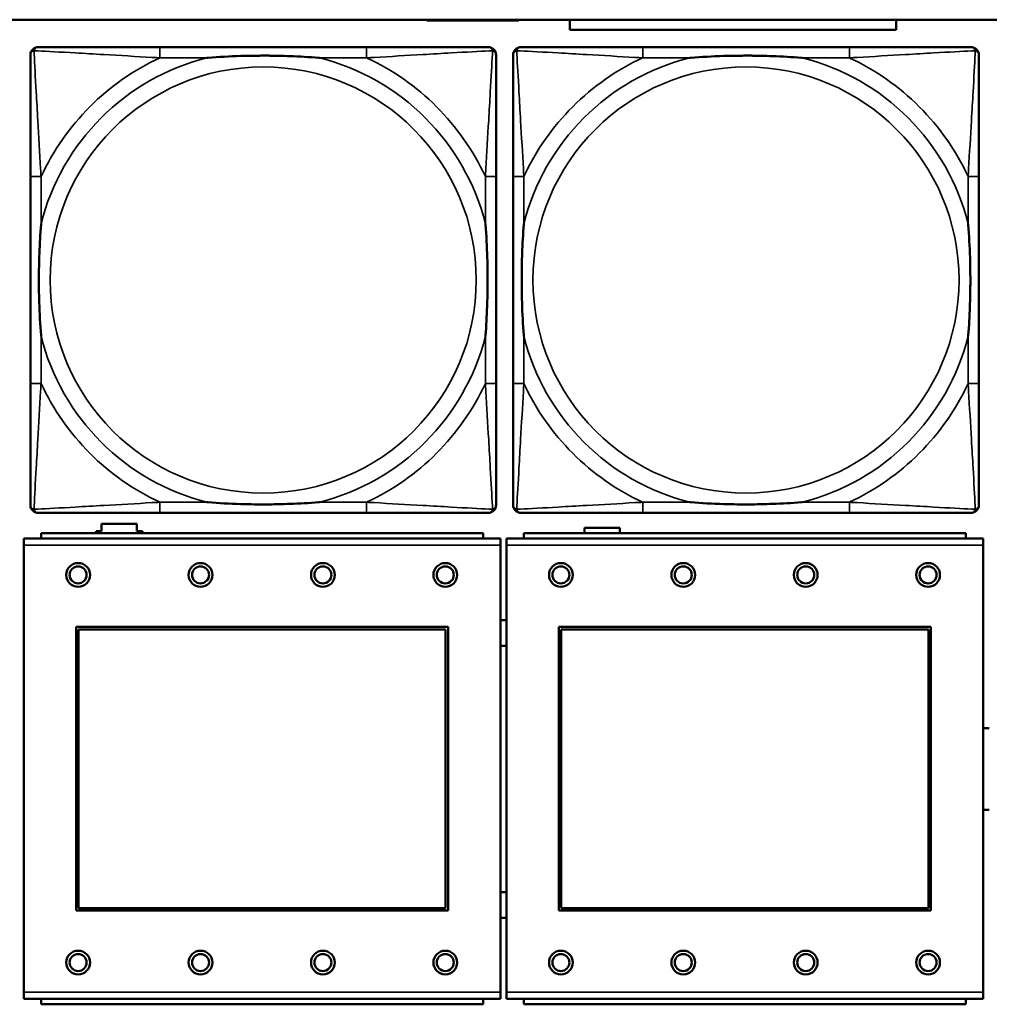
# Model space of a CAD drawing. Header units: inches. Extents: x -32 to 29.2, y -14.4 to 22.6.
# Tile 105 of 256: x -7.2 to -5.8, y -7.8 to -6.3. Entities that reach past the tile are written whole.
import ezdxf

# ---------------------------------------------------------------- set-up
doc = ezdxf.new("R2010")
doc.units = ezdxf.units.IN
doc.header["$MEASUREMENT"] = 0
doc.layers.add('Visible (ANSI)', color=7, linetype='Continuous', lineweight=50)
doc.layers.add('Visible Narrow (ANSI)', color=7, linetype='Continuous', lineweight=35)

msp = doc.modelspace()

# ---------------------------------------------------------------- linework, layer by layer
at = {"layer": 'Visible (ANSI)'}
for p, q in [((-27.8004, -6.3234), (-5.0254, -6.3234)), ((-6.5876, -6.3246), (-6.5876, -6.3234)), ((-6.4526, -6.3246), (-6.5876, -6.3246)), ((-6.4526, -6.3234), (-6.4526, -6.3246)), ((-6.3774, -6.3382), (-6.3774, -6.3234)), ((-5.8975, -6.3234), (-5.8975, -6.3382)), ((-5.8975, -6.3382), (-6.3774, -6.3382)), ((-6.6764, -6.3637), (-6.9803, -6.3637)), ((-5.9664, -6.3637), (-6.2703, -6.3637)), ((-7.1709, -6.5542), (-7.1709, -6.8582)), ((-6.4859, -6.8582), (-6.4859, -6.5542)), ((-6.4609, -6.5542), (-6.4609, -6.8582)), ((-5.7759, -6.8582), (-5.7759, -6.5542)), ((-6.9803, -7.0487), (-6.6764, -7.0487)), ((-6.2703, -7.0487), (-5.9664, -7.0487)), ((-7.0661, -7.0756), (-7.0661, -7.0646)), ((-7.0661, -7.0646), (-7.0141, -7.0646)), ((-7.0141, -7.0646), (-7.0141, -7.0756)), ((-6.5051, -7.0783), (-7.1551, -7.0783)), ((-7.1551, -7.0863), (-7.1551, -7.0783)), ((-7.0741, -7.0783), (-7.0741, -7.0756)), ((-7.0741, -7.0756), (-7.0661, -7.0756)), ((-7.0141, -7.0756), (-7.0061, -7.0756)), ((-7.0061, -7.0756), (-7.0061, -7.0783)), ((-6.5051, -7.0783), (-6.5051, -7.0863)), ((-5.7951, -7.0783), (-6.4451, -7.0783)), ((-6.4451, -7.0863), (-6.4451, -7.0783)), ((-6.3561, -7.0783), (-6.3561, -7.0706)), ((-6.3561, -7.0706), (-6.3041, -7.0706)), ((-6.3041, -7.0706), (-6.3041, -7.0783)), ((-5.7951, -7.0783), (-5.7951, -7.0863)), ((-6.4796, -7.0863), (-7.1806, -7.0863)), ((-7.1806, -7.0963), (-7.1806, -7.0863)), ((-6.4796, -7.0863), (-6.4796, -7.0963)), ((-5.7696, -7.0863), (-6.4706, -7.0863)), ((-6.4706, -7.0963), (-6.4706, -7.0863)), ((-5.7696, -7.0863), (-5.7696, -7.0963)), ((-7.1806, -7.0963), (-7.1806, -7.7533)), ((-6.4796, -7.7533), (-6.4796, -7.0963)), ((-6.4706, -7.0963), (-6.4706, -7.7533)), ((-5.7696, -7.7533), (-5.7696, -7.0963)), ((-7.1036, -7.6333), (-7.1036, -7.2163)), ((-7.1036, -7.2163), (-6.5566, -7.2163)), ((-7.1, -7.2199), (-6.5602, -7.2199)), ((-7.1, -7.6297), (-7.1, -7.2199)), ((-6.5602, -7.2199), (-6.5602, -7.6297)), ((-6.5566, -7.2163), (-6.5566, -7.6333)), ((-6.3936, -7.6333), (-6.3936, -7.2163)), ((-6.3936, -7.2163), (-5.8466, -7.2163)), ((-6.39, -7.2199), (-5.8502, -7.2199)), ((-6.39, -7.6297), (-6.39, -7.2199)), ((-5.8502, -7.2199), (-5.8502, -7.6297)), ((-5.8466, -7.2163), (-5.8466, -7.6333)), ((-6.5602, -7.6297), (-7.1, -7.6297)), ((-5.8502, -7.6297), (-6.39, -7.6297)), ((-6.5566, -7.6333), (-7.1036, -7.6333)), ((-5.8466, -7.6333), (-6.3936, -7.6333)), ((-7.1806, -7.7633), (-7.1806, -7.7533)), ((-6.4796, -7.7533), (-6.4796, -7.7633)), ((-6.4706, -7.7633), (-6.4706, -7.7533)), ((-5.7696, -7.7533), (-5.7696, -7.7633)), ((-7.1806, -7.7633), (-6.4796, -7.7633)), ((-7.1551, -7.7633), (-7.1551, -7.7713)), ((-6.5051, -7.7713), (-7.1551, -7.7713)), ((-6.5051, -7.7713), (-6.5051, -7.7633)), ((-6.4706, -7.7633), (-5.7696, -7.7633)), ((-6.4451, -7.7633), (-6.4451, -7.7713)), ((-5.7951, -7.7713), (-6.4451, -7.7713)), ((-5.7951, -7.7713), (-5.7951, -7.7633))]:
    msp.add_line(p, q, dxfattribs=at)
for centre, radius in [((-7.1006, -7.1399), 0.0175), ((-6.9206, -7.1399), 0.0175), ((-6.7406, -7.1399), 0.0175), ((-6.5606, -7.1399), 0.0175), ((-6.3906, -7.1399), 0.0175), ((-6.2106, -7.1399), 0.0175), ((-6.0306, -7.1399), 0.0175), ((-5.8506, -7.1399), 0.0175), ((-7.1006, -7.1399), 0.0125), ((-6.9206, -7.1399), 0.0125), ((-6.7406, -7.1399), 0.0125), ((-6.5606, -7.1399), 0.0125), ((-6.3906, -7.1399), 0.0125), ((-6.2106, -7.1399), 0.0125), ((-6.0306, -7.1399), 0.0125), ((-5.8506, -7.1399), 0.0125), ((-7.1006, -7.7099), 0.0175), ((-7.1006, -7.7099), 0.0125), ((-6.9206, -7.7099), 0.0175), ((-6.9206, -7.7099), 0.0125), ((-6.7406, -7.7099), 0.0175), ((-6.7406, -7.7099), 0.0125), ((-6.5606, -7.7099), 0.0175), ((-6.5606, -7.7099), 0.0125), ((-6.3906, -7.7099), 0.0175), ((-6.3906, -7.7099), 0.0125), ((-6.2106, -7.7099), 0.0175), ((-6.2106, -7.7099), 0.0125), ((-6.0306, -7.7099), 0.0175), ((-6.0306, -7.7099), 0.0125), ((-5.8506, -7.7099), 0.0175), ((-5.8506, -7.7099), 0.0125)]:
    msp.add_circle(centre, radius, dxfattribs=at)
for centre, radius, start, end in [((-7.1591, -6.3755), 0.0118, 90, 180), ((-6.4977, -6.3755), 0.0118, 0, 90), ((-6.4491, -6.3755), 0.0118, 90, 180), ((-5.7877, -6.3755), 0.0118, 0, 90), ((-7.1591, -7.0369), 0.0118, 180, 270), ((-6.4977, -7.0369), 0.0118, 270, 360), ((-6.4491, -7.0369), 0.0118, 180, 270), ((-5.7877, -7.0369), 0.0118, 270, 360), ((-6.4742, -7.2253), 0.019, 78.8629, 106.2916), ((-6.4742, -7.2253), 0.019, 253.7084, 281.1371), ((-5.7648, -7.4253), 0.06, 85.9286, 94.5311), ((-5.7648, -7.4253), 0.06, 265.4689, 274.0714), ((-6.4742, -7.6253), 0.019, 78.8629, 106.2916), ((-6.4742, -7.6253), 0.019, 253.7084, 281.1371)]:
    msp.add_arc(centre, radius, start, end, dxfattribs=at)
for points, knots in [([(-6.9803, -6.3637), (-6.9839, -6.3637), (-6.9875, -6.3637), (-6.9911, -6.3637), (-7.0243, -6.3637), (-7.058, -6.3637), (-7.0889, -6.3637), (-7.1158, -6.3637), (-7.1414, -6.3637), (-7.1548, -6.3637), (-7.1564, -6.3637), (-7.1578, -6.3637), (-7.1591, -6.3637)], [0, 0, 0, 0, 0.0272471, 0.0272471, 0.0272471, 0.2790553, 0.2790553, 0.2790553, 0.4988354, 0.4988354, 0.4988354, 0.5252205, 0.5252205, 0.5252205, 0.5252205]), ([(-6.4977, -6.3637), (-6.5126, -6.3637), (-6.5542, -6.3637), (-6.5948, -6.3637), (-6.6213, -6.3637), (-6.6492, -6.3637), (-6.6764, -6.3637)], [-0.5252205, -0.5252205, -0.5252205, -0.5252205, -0.20743, -0.20743, -0.20743, 0, 0, 0, 0]), ([(-6.2703, -6.3637), (-6.2739, -6.3637), (-6.2775, -6.3637), (-6.2811, -6.3637), (-6.3143, -6.3637), (-6.348, -6.3637), (-6.3789, -6.3637), (-6.4058, -6.3637), (-6.4314, -6.3637), (-6.4448, -6.3637), (-6.4464, -6.3637), (-6.4478, -6.3637), (-6.4491, -6.3637)], [0, 0, 0, 0, 0.0272471, 0.0272471, 0.0272471, 0.2790553, 0.2790553, 0.2790553, 0.4988354, 0.4988354, 0.4988354, 0.5252205, 0.5252205, 0.5252205, 0.5252205]), ([(-5.7877, -6.3637), (-5.8026, -6.3637), (-5.8442, -6.3637), (-5.8848, -6.3637), (-5.9113, -6.3637), (-5.9392, -6.3637), (-5.9664, -6.3637)], [-0.5252205, -0.5252205, -0.5252205, -0.5252205, -0.20743, -0.20743, -0.20743, 0, 0, 0, 0]), ([(-7.1709, -6.3755), (-7.1709, -6.3904), (-7.1709, -6.432), (-7.1709, -6.4726), (-7.1709, -6.4991), (-7.1709, -6.527), (-7.1709, -6.5542)], [-0.5252205, -0.5252205, -0.5252205, -0.5252205, -0.20743, -0.20743, -0.20743, 0, 0, 0, 0]), ([(-6.9111, -6.3794), (-6.9107, -6.3794), (-6.9102, -6.3794), (-6.8937, -6.3781), (-6.8777, -6.3773), (-6.8547, -6.3765), (-6.848, -6.3764), (-6.8389, -6.3763), (-6.8364, -6.3763), (-6.8323, -6.3763), (-6.8307, -6.3762), (-6.8276, -6.3762), (-6.826, -6.3762), (-6.8225, -6.3763), (-6.8204, -6.3763), (-6.8142, -6.3763), (-6.8101, -6.3764), (-6.8004, -6.3766), (-6.7948, -6.3768), (-6.775, -6.3775), (-6.761, -6.3783), (-6.7465, -6.3794), (-6.7461, -6.3794), (-6.7456, -6.3794)], [-0.416114, -0.416114, -0.416114, -0.416114, -0.4127691, -0.4127691, -0.2896446, -0.2896446, -0.2388934, -0.2388934, -0.2201881, -0.2201881, -0.2080204, -0.2080204, -0.196499, -0.196499, -0.1809939, -0.1809939, -0.149741, -0.149741, -0.1073162, -0.1073162, 0, 0, 0.0033356, 0.0033356, 0.0033356, 0.0033356]), ([(-6.4859, -6.5542), (-6.4859, -6.5507), (-6.4859, -6.5471), (-6.4859, -6.5435), (-6.4859, -6.5103), (-6.4859, -6.4766), (-6.4859, -6.4457), (-6.4859, -6.4188), (-6.4859, -6.3932), (-6.4859, -6.3798), (-6.4859, -6.3782), (-6.4859, -6.3767), (-6.4859, -6.3755)], [0, 0, 0, 0, 0.0272471, 0.0272471, 0.0272471, 0.2790553, 0.2790553, 0.2790553, 0.4988354, 0.4988354, 0.4988354, 0.5252205, 0.5252205, 0.5252205, 0.5252205]), ([(-6.4609, -6.3755), (-6.4609, -6.3904), (-6.4609, -6.432), (-6.4609, -6.4726), (-6.4609, -6.4991), (-6.4609, -6.527), (-6.4609, -6.5542)], [-0.5252205, -0.5252205, -0.5252205, -0.5252205, -0.20743, -0.20743, -0.20743, 0, 0, 0, 0]), ([(-6.2011, -6.3794), (-6.2007, -6.3794), (-6.2002, -6.3794), (-6.1837, -6.3781), (-6.1677, -6.3773), (-6.1447, -6.3765), (-6.138, -6.3764), (-6.1289, -6.3763), (-6.1264, -6.3763), (-6.1223, -6.3763), (-6.1207, -6.3762), (-6.1176, -6.3762), (-6.116, -6.3762), (-6.1125, -6.3763), (-6.1104, -6.3763), (-6.1042, -6.3763), (-6.1001, -6.3764), (-6.0904, -6.3766), (-6.0848, -6.3768), (-6.065, -6.3775), (-6.051, -6.3783), (-6.0365, -6.3794), (-6.0361, -6.3794), (-6.0356, -6.3794)], [-0.416114, -0.416114, -0.416114, -0.416114, -0.4127691, -0.4127691, -0.2896446, -0.2896446, -0.2388934, -0.2388934, -0.2201881, -0.2201881, -0.2080204, -0.2080204, -0.196499, -0.196499, -0.1809939, -0.1809939, -0.149741, -0.149741, -0.1073162, -0.1073162, 0, 0, 0.0033356, 0.0033356, 0.0033356, 0.0033356]), ([(-5.7759, -6.5542), (-5.7759, -6.5507), (-5.7759, -6.5471), (-5.7759, -6.5435), (-5.7759, -6.5103), (-5.7759, -6.4766), (-5.7759, -6.4457), (-5.7759, -6.4188), (-5.7759, -6.3932), (-5.7759, -6.3798), (-5.7759, -6.3782), (-5.7759, -6.3767), (-5.7759, -6.3755)], [0, 0, 0, 0, 0.0272471, 0.0272471, 0.0272471, 0.2790553, 0.2790553, 0.2790553, 0.4988354, 0.4988354, 0.4988354, 0.5252205, 0.5252205, 0.5252205, 0.5252205]), ([(-7.1551, -6.7889), (-7.1552, -6.7885), (-7.1552, -6.7881), (-7.1565, -6.7716), (-7.1573, -6.7555), (-7.158, -6.7325), (-7.1582, -6.7258), (-7.1583, -6.7167), (-7.1583, -6.7142), (-7.1583, -6.7101), (-7.1583, -6.7085), (-7.1583, -6.7054), (-7.1583, -6.7039), (-7.1583, -6.7003), (-7.1583, -6.6982), (-7.1582, -6.6921), (-7.1582, -6.6879), (-7.158, -6.6782), (-7.1578, -6.6726), (-7.1571, -6.6528), (-7.1563, -6.6388), (-7.1552, -6.6243), (-7.1552, -6.6239), (-7.1551, -6.6234)], [-0.416114, -0.416114, -0.416114, -0.416114, -0.4127691, -0.4127691, -0.2896446, -0.2896446, -0.2388934, -0.2388934, -0.2201881, -0.2201881, -0.2080204, -0.2080204, -0.196499, -0.196499, -0.1809939, -0.1809939, -0.149741, -0.149741, -0.1073162, -0.1073162, 0, 0, 0.0033356, 0.0033356, 0.0033356, 0.0033356]), ([(-6.5016, -6.6234), (-6.5016, -6.6239), (-6.5015, -6.6243), (-6.5003, -6.6408), (-6.4994, -6.6569), (-6.4987, -6.6798), (-6.4986, -6.6865), (-6.4985, -6.6957), (-6.4985, -6.6982), (-6.4984, -6.7023), (-6.4984, -6.7039), (-6.4984, -6.707), (-6.4984, -6.7085), (-6.4984, -6.7121), (-6.4985, -6.7141), (-6.4985, -6.7203), (-6.4986, -6.7244), (-6.4988, -6.7342), (-6.4989, -6.7398), (-6.4997, -6.7595), (-6.5004, -6.7736), (-6.5015, -6.7881), (-6.5016, -6.7885), (-6.5016, -6.7889)], [-0.416114, -0.416114, -0.416114, -0.416114, -0.4127691, -0.4127691, -0.2896446, -0.2896446, -0.2388934, -0.2388934, -0.2201881, -0.2201881, -0.2080204, -0.2080204, -0.196499, -0.196499, -0.1809939, -0.1809939, -0.149741, -0.149741, -0.1073162, -0.1073162, 0, 0, 0.0033356, 0.0033356, 0.0033356, 0.0033356]), ([(-6.4451, -6.7889), (-6.4452, -6.7885), (-6.4452, -6.7881), (-6.4465, -6.7716), (-6.4473, -6.7555), (-6.448, -6.7325), (-6.4482, -6.7258), (-6.4483, -6.7167), (-6.4483, -6.7142), (-6.4483, -6.7101), (-6.4483, -6.7085), (-6.4483, -6.7054), (-6.4483, -6.7039), (-6.4483, -6.7003), (-6.4483, -6.6982), (-6.4482, -6.6921), (-6.4482, -6.6879), (-6.448, -6.6782), (-6.4478, -6.6726), (-6.4471, -6.6528), (-6.4463, -6.6388), (-6.4452, -6.6243), (-6.4452, -6.6239), (-6.4451, -6.6234)], [-0.416114, -0.416114, -0.416114, -0.416114, -0.4127691, -0.4127691, -0.2896446, -0.2896446, -0.2388934, -0.2388934, -0.2201881, -0.2201881, -0.2080204, -0.2080204, -0.196499, -0.196499, -0.1809939, -0.1809939, -0.149741, -0.149741, -0.1073162, -0.1073162, 0, 0, 0.0033356, 0.0033356, 0.0033356, 0.0033356]), ([(-5.7916, -6.6234), (-5.7916, -6.6239), (-5.7915, -6.6243), (-5.7903, -6.6408), (-5.7894, -6.6569), (-5.7887, -6.6798), (-5.7886, -6.6865), (-5.7885, -6.6957), (-5.7885, -6.6982), (-5.7884, -6.7023), (-5.7884, -6.7039), (-5.7884, -6.707), (-5.7884, -6.7085), (-5.7884, -6.7121), (-5.7885, -6.7141), (-5.7885, -6.7203), (-5.7886, -6.7244), (-5.7888, -6.7342), (-5.7889, -6.7398), (-5.7897, -6.7595), (-5.7904, -6.7736), (-5.7915, -6.7881), (-5.7916, -6.7885), (-5.7916, -6.7889)], [-0.416114, -0.416114, -0.416114, -0.416114, -0.4127691, -0.4127691, -0.2896446, -0.2896446, -0.2388934, -0.2388934, -0.2201881, -0.2201881, -0.2080204, -0.2080204, -0.196499, -0.196499, -0.1809939, -0.1809939, -0.149741, -0.149741, -0.1073162, -0.1073162, 0, 0, 0.0033356, 0.0033356, 0.0033356, 0.0033356]), ([(-7.1709, -6.8582), (-7.1709, -6.8854), (-7.1709, -6.9132), (-7.1709, -6.9398), (-7.1709, -6.9804), (-7.1709, -7.022), (-7.1709, -7.0369)], [3.9382945, 3.9382945, 3.9382945, 3.9382945, 4.1457245, 4.1457245, 4.1457245, 4.463515, 4.463515, 4.463515, 4.463515]), ([(-6.4859, -7.0369), (-6.4859, -7.022), (-6.4859, -6.9804), (-6.4859, -6.9398), (-6.4859, -6.9132), (-6.4859, -6.8854), (-6.4859, -6.8582)], [-0.5252205, -0.5252205, -0.5252205, -0.5252205, -0.20743, -0.20743, -0.20743, 0, 0, 0, 0]), ([(-6.4609, -6.8582), (-6.4609, -6.8854), (-6.4609, -6.9132), (-6.4609, -6.9398), (-6.4609, -6.9804), (-6.4609, -7.022), (-6.4609, -7.0369)], [3.9382945, 3.9382945, 3.9382945, 3.9382945, 4.1457245, 4.1457245, 4.1457245, 4.463515, 4.463515, 4.463515, 4.463515]), ([(-5.7759, -7.0369), (-5.7759, -7.022), (-5.7759, -6.9804), (-5.7759, -6.9398), (-5.7759, -6.9132), (-5.7759, -6.8854), (-5.7759, -6.8582)], [-0.5252205, -0.5252205, -0.5252205, -0.5252205, -0.20743, -0.20743, -0.20743, 0, 0, 0, 0]), ([(-6.7456, -7.033), (-6.7461, -7.033), (-6.7465, -7.033), (-6.761, -7.0341), (-6.775, -7.0349), (-6.7948, -7.0356), (-6.8004, -7.0358), (-6.8101, -7.036), (-6.8142, -7.0361), (-6.8204, -7.0361), (-6.8225, -7.0361), (-6.826, -7.0361), (-6.8276, -7.0361), (-6.8307, -7.0361), (-6.8323, -7.0361), (-6.8364, -7.0361), (-6.8389, -7.0361), (-6.848, -7.036), (-6.8547, -7.0358), (-6.8777, -7.0351), (-6.8937, -7.0343), (-6.9102, -7.033), (-6.9107, -7.033), (-6.9111, -7.033)], [-0.4149464, -0.4149464, -0.4149464, -0.4149464, -0.41162, -0.41162, -0.3046026, -0.3046026, -0.2622958, -0.2622958, -0.23113, -0.23113, -0.215668, -0.215668, -0.2041787, -0.2041787, -0.1920448, -0.1920448, -0.1733916, -0.1733916, -0.1227817, -0.1227817, 0, 0, 0.0033356, 0.0033356, 0.0033356, 0.0033356]), ([(-6.0356, -7.033), (-6.0361, -7.033), (-6.0365, -7.033), (-6.051, -7.0341), (-6.065, -7.0349), (-6.0848, -7.0356), (-6.0904, -7.0358), (-6.1001, -7.036), (-6.1042, -7.0361), (-6.1104, -7.0361), (-6.1125, -7.0361), (-6.116, -7.0361), (-6.1176, -7.0361), (-6.1207, -7.0361), (-6.1223, -7.0361), (-6.1264, -7.0361), (-6.1289, -7.0361), (-6.138, -7.036), (-6.1447, -7.0358), (-6.1677, -7.0351), (-6.1837, -7.0343), (-6.2002, -7.033), (-6.2007, -7.033), (-6.2011, -7.033)], [-0.4149464, -0.4149464, -0.4149464, -0.4149464, -0.41162, -0.41162, -0.3046026, -0.3046026, -0.2622958, -0.2622958, -0.23113, -0.23113, -0.215668, -0.215668, -0.2041787, -0.2041787, -0.1920448, -0.1920448, -0.1733916, -0.1733916, -0.1227817, -0.1227817, 0, 0, 0.0033356, 0.0033356, 0.0033356, 0.0033356]), ([(-7.1591, -7.0487), (-7.1442, -7.0487), (-7.1026, -7.0487), (-7.0619, -7.0487), (-7.0354, -7.0487), (-7.0076, -7.0487), (-6.9803, -7.0487)], [-0.5252205, -0.5252205, -0.5252205, -0.5252205, -0.20743, -0.20743, -0.20743, 0, 0, 0, 0]), ([(-6.6764, -7.0487), (-6.6492, -7.0487), (-6.6213, -7.0487), (-6.5948, -7.0487), (-6.5542, -7.0487), (-6.5126, -7.0487), (-6.4977, -7.0487)], [3.9382945, 3.9382945, 3.9382945, 3.9382945, 4.1457245, 4.1457245, 4.1457245, 4.463515, 4.463515, 4.463515, 4.463515]), ([(-6.4491, -7.0487), (-6.4342, -7.0487), (-6.3926, -7.0487), (-6.3519, -7.0487), (-6.3254, -7.0487), (-6.2976, -7.0487), (-6.2703, -7.0487)], [-0.5252205, -0.5252205, -0.5252205, -0.5252205, -0.20743, -0.20743, -0.20743, 0, 0, 0, 0]), ([(-5.9664, -7.0487), (-5.9392, -7.0487), (-5.9113, -7.0487), (-5.8848, -7.0487), (-5.8442, -7.0487), (-5.8026, -7.0487), (-5.7877, -7.0487)], [3.9382945, 3.9382945, 3.9382945, 3.9382945, 4.1457245, 4.1457245, 4.1457245, 4.463515, 4.463515, 4.463515, 4.463515])]:
    msp.add_open_spline(points, degree=3, knots=knots, dxfattribs=at)
at = {"layer": 'Visible Narrow (ANSI)'}
for p, q in [((-6.9803, -6.3637), (-6.9803, -6.3794)), ((-6.6764, -6.3637), (-6.6764, -6.3794)), ((-6.2703, -6.3637), (-6.2703, -6.3794)), ((-5.9664, -6.3637), (-5.9664, -6.3794)), ((-6.9803, -6.3794), (-6.9111, -6.3794)), ((-6.7456, -6.3794), (-6.6764, -6.3794)), ((-6.2703, -6.3794), (-6.2011, -6.3794)), ((-6.0356, -6.3794), (-5.9664, -6.3794)), ((-7.1551, -6.5542), (-7.1709, -6.5542)), ((-7.1551, -6.6234), (-7.1551, -6.5542)), ((-6.4859, -6.5542), (-6.5016, -6.5542)), ((-6.5016, -6.5542), (-6.5016, -6.6234)), ((-6.4451, -6.5542), (-6.4609, -6.5542)), ((-6.4451, -6.6234), (-6.4451, -6.5542)), ((-5.7759, -6.5542), (-5.7916, -6.5542)), ((-5.7916, -6.5542), (-5.7916, -6.6234)), ((-7.1551, -6.8582), (-7.1551, -6.7889)), ((-6.5016, -6.7889), (-6.5016, -6.8582)), ((-6.4451, -6.8582), (-6.4451, -6.7889)), ((-5.7916, -6.7889), (-5.7916, -6.8582)), ((-7.1551, -6.8582), (-7.1709, -6.8582)), ((-6.4859, -6.8582), (-6.5016, -6.8582)), ((-6.4451, -6.8582), (-6.4609, -6.8582)), ((-5.7759, -6.8582), (-5.7916, -6.8582)), ((-6.9803, -7.033), (-6.9803, -7.0487)), ((-6.9111, -7.033), (-6.9803, -7.033)), ((-6.6764, -7.033), (-6.7456, -7.033)), ((-6.6764, -7.033), (-6.6764, -7.0487)), ((-6.2703, -7.033), (-6.2703, -7.0487)), ((-6.2011, -7.033), (-6.2703, -7.033)), ((-5.9664, -7.033), (-6.0356, -7.033)), ((-5.9664, -7.033), (-5.9664, -7.0487)), ((-7.1806, -7.0963), (-6.4796, -7.0963)), ((-6.4706, -7.0963), (-5.7696, -7.0963)), ((-6.4796, -7.7533), (-7.1806, -7.7533)), ((-5.7696, -7.7533), (-6.4706, -7.7533))]:
    msp.add_line(p, q, dxfattribs=at)
for centre in [(-6.8284, -6.7062), (-6.1184, -6.7062)]:
    msp.add_circle(centre, 0.3133, dxfattribs=at)
for centre, radius, start, end in [((-6.8284, -6.7062), 0.3371, 104.2103, 165.7897), ((-6.8284, -6.7062), 0.3604, 114.9407, 155.0593), ((-6.8284, -6.7062), 0.3371, 14.2103, 75.7897), ((-6.8284, -6.7062), 0.3604, 24.9407, 65.0593), ((-6.1184, -6.7062), 0.3371, 104.2103, 165.7897), ((-6.1184, -6.7062), 0.3604, 114.9407, 155.0593), ((-6.1184, -6.7062), 0.3371, 14.2103, 75.7897), ((-6.1184, -6.7062), 0.3604, 24.9407, 65.0593), ((-6.8284, -6.7062), 0.3371, 194.2103, 255.7897), ((-6.8284, -6.7062), 0.3371, 284.2103, 345.7897), ((-6.1184, -6.7062), 0.3371, 194.2103, 255.7897), ((-6.1184, -6.7062), 0.3371, 284.2103, 345.7897), ((-6.8284, -6.7062), 0.3604, 204.9407, 245.0593), ((-6.8284, -6.7062), 0.3604, 294.9407, 335.0593), ((-6.1184, -6.7062), 0.3604, 204.9407, 245.0593), ((-6.1184, -6.7062), 0.3604, 294.9407, 335.0593)]:
    msp.add_arc(centre, radius, start, end, dxfattribs=at)
for points, knots in [([(-7.1709, -6.3755), (-7.1709, -6.3749), (-7.1708, -6.3743), (-7.1706, -6.3733), (-7.1704, -6.3729), (-7.1701, -6.3722), (-7.1699, -6.372), (-7.1697, -6.3716), (-7.1696, -6.3715), (-7.1692, -6.3711), (-7.169, -6.3708), (-7.1683, -6.3702), (-7.1678, -6.3699), (-7.1667, -6.3693), (-7.1662, -6.3691), (-7.1656, -6.369)], [-0.02627331, -0.02627331, -0.02627331, -0.02627331, -0.02158775, -0.02158775, -0.01736415, -0.01736415, -0.0147244, -0.0147244, -0.01307456, -0.01307456, -0.00977487, -0.00977487, -0.00449537, -0.00449537, 0.00012419, 0.00012419, 0.00012419, 0.00012419]), ([(-7.1656, -6.369), (-7.1654, -6.3684), (-7.1652, -6.3678), (-7.1647, -6.3668), (-7.1643, -6.3663), (-7.1637, -6.3656), (-7.1635, -6.3653), (-7.1631, -6.365), (-7.1629, -6.3649), (-7.1626, -6.3646), (-7.1623, -6.3645), (-7.1617, -6.3642), (-7.1612, -6.364), (-7.1602, -6.3637), (-7.1597, -6.3637), (-7.1591, -6.3637)], [-0.00012419, -0.00012419, -0.00012419, -0.00012419, 0.00449537, 0.00449537, 0.00977487, 0.00977487, 0.01307456, 0.01307456, 0.0147244, 0.0147244, 0.01736415, 0.01736415, 0.02158775, 0.02158775, 0.02627331, 0.02627331, 0.02627331, 0.02627331]), ([(-7.1551, -6.5542), (-7.1553, -6.5505), (-7.1556, -6.5467), (-7.1571, -6.5194), (-7.1585, -6.4952), (-7.1607, -6.4573), (-7.1615, -6.4433), (-7.1635, -6.408), (-7.1646, -6.3879), (-7.1654, -6.3725), (-7.1655, -6.3707), (-7.1656, -6.369)], [0, 0, 0, 0, 0.0278591, 0.0278591, 0.201273, 0.201273, 0.3066357, 0.3066357, 0.475216, 0.475216, 0.5007189, 0.5007189, 0.5007189, 0.5007189]), ([(-7.1656, -6.369), (-7.1639, -6.369), (-7.1621, -6.3691), (-7.1466, -6.37), (-7.1265, -6.371), (-7.0913, -6.373), (-7.0772, -6.3738), (-7.0394, -6.3761), (-7.0152, -6.3775), (-6.9879, -6.379), (-6.9841, -6.3792), (-6.9803, -6.3794)], [-0.5007189, -0.5007189, -0.5007189, -0.5007189, -0.475216, -0.475216, -0.3066357, -0.3066357, -0.201273, -0.201273, -0.0278591, -0.0278591, 0, 0, 0, 0]), ([(-6.6764, -6.3794), (-6.6727, -6.3792), (-6.6689, -6.379), (-6.6415, -6.3775), (-6.6174, -6.3761), (-6.5795, -6.3738), (-6.5655, -6.373), (-6.5302, -6.371), (-6.5101, -6.37), (-6.4947, -6.3691), (-6.4928, -6.369), (-6.4911, -6.369)], [0, 0, 0, 0, 0.0278591, 0.0278591, 0.201273, 0.201273, 0.3066357, 0.3066357, 0.475216, 0.475216, 0.5007189, 0.5007189, 0.5007189, 0.5007189]), ([(-6.4911, -6.369), (-6.4912, -6.3707), (-6.4913, -6.3725), (-6.4921, -6.3879), (-6.4932, -6.408), (-6.4952, -6.4433), (-6.496, -6.4573), (-6.4982, -6.4952), (-6.4997, -6.5194), (-6.5012, -6.5467), (-6.5014, -6.5505), (-6.5016, -6.5542)], [-0.5007189, -0.5007189, -0.5007189, -0.5007189, -0.475216, -0.475216, -0.3066357, -0.3066357, -0.201273, -0.201273, -0.0278591, -0.0278591, 0, 0, 0, 0]), ([(-6.4977, -6.3637), (-6.4971, -6.3637), (-6.4965, -6.3637), (-6.4955, -6.364), (-6.4951, -6.3642), (-6.4944, -6.3645), (-6.4942, -6.3646), (-6.4938, -6.3649), (-6.4937, -6.365), (-6.4933, -6.3653), (-6.493, -6.3656), (-6.4924, -6.3663), (-6.4921, -6.3668), (-6.4915, -6.3678), (-6.4913, -6.3684), (-6.4911, -6.369)], [-0.02627331, -0.02627331, -0.02627331, -0.02627331, -0.02158775, -0.02158775, -0.01736415, -0.01736415, -0.0147244, -0.0147244, -0.01307456, -0.01307456, -0.00977487, -0.00977487, -0.00449537, -0.00449537, 0.00012419, 0.00012419, 0.00012419, 0.00012419]), ([(-6.4911, -6.369), (-6.4906, -6.3691), (-6.49, -6.3693), (-6.489, -6.3699), (-6.4885, -6.3702), (-6.4878, -6.3708), (-6.4875, -6.3711), (-6.4872, -6.3715), (-6.4871, -6.3716), (-6.4868, -6.372), (-6.4867, -6.3722), (-6.4863, -6.3729), (-6.4862, -6.3733), (-6.4859, -6.3743), (-6.4859, -6.3749), (-6.4859, -6.3755)], [-0.00012419, -0.00012419, -0.00012419, -0.00012419, 0.00449537, 0.00449537, 0.00977487, 0.00977487, 0.01307456, 0.01307456, 0.0147244, 0.0147244, 0.01736415, 0.01736415, 0.02158775, 0.02158775, 0.02627331, 0.02627331, 0.02627331, 0.02627331]), ([(-6.4609, -6.3755), (-6.4609, -6.3749), (-6.4608, -6.3743), (-6.4606, -6.3733), (-6.4604, -6.3729), (-6.4601, -6.3722), (-6.4599, -6.372), (-6.4597, -6.3716), (-6.4596, -6.3715), (-6.4592, -6.3711), (-6.459, -6.3708), (-6.4583, -6.3702), (-6.4578, -6.3699), (-6.4567, -6.3693), (-6.4562, -6.3691), (-6.4556, -6.369)], [-0.02627331, -0.02627331, -0.02627331, -0.02627331, -0.02158775, -0.02158775, -0.01736415, -0.01736415, -0.0147244, -0.0147244, -0.01307456, -0.01307456, -0.00977487, -0.00977487, -0.00449537, -0.00449537, 0.00012419, 0.00012419, 0.00012419, 0.00012419]), ([(-6.4556, -6.369), (-6.4554, -6.3684), (-6.4552, -6.3678), (-6.4547, -6.3668), (-6.4543, -6.3663), (-6.4537, -6.3656), (-6.4535, -6.3653), (-6.4531, -6.365), (-6.4529, -6.3649), (-6.4526, -6.3646), (-6.4523, -6.3645), (-6.4517, -6.3642), (-6.4512, -6.364), (-6.4502, -6.3637), (-6.4497, -6.3637), (-6.4491, -6.3637)], [-0.00012419, -0.00012419, -0.00012419, -0.00012419, 0.00449537, 0.00449537, 0.00977487, 0.00977487, 0.01307456, 0.01307456, 0.0147244, 0.0147244, 0.01736415, 0.01736415, 0.02158775, 0.02158775, 0.02627331, 0.02627331, 0.02627331, 0.02627331]), ([(-6.4451, -6.5542), (-6.4453, -6.5505), (-6.4456, -6.5467), (-6.4471, -6.5194), (-6.4485, -6.4952), (-6.4507, -6.4573), (-6.4515, -6.4433), (-6.4535, -6.408), (-6.4546, -6.3879), (-6.4554, -6.3725), (-6.4555, -6.3707), (-6.4556, -6.369)], [0, 0, 0, 0, 0.0278591, 0.0278591, 0.201273, 0.201273, 0.3066357, 0.3066357, 0.475216, 0.475216, 0.5007189, 0.5007189, 0.5007189, 0.5007189]), ([(-6.4556, -6.369), (-6.4539, -6.369), (-6.4521, -6.3691), (-6.4366, -6.37), (-6.4165, -6.371), (-6.3813, -6.373), (-6.3672, -6.3738), (-6.3294, -6.3761), (-6.3052, -6.3775), (-6.2779, -6.379), (-6.2741, -6.3792), (-6.2703, -6.3794)], [-0.5007189, -0.5007189, -0.5007189, -0.5007189, -0.475216, -0.475216, -0.3066357, -0.3066357, -0.201273, -0.201273, -0.0278591, -0.0278591, 0, 0, 0, 0]), ([(-5.9664, -6.3794), (-5.9627, -6.3792), (-5.9589, -6.379), (-5.9315, -6.3775), (-5.9074, -6.3761), (-5.8695, -6.3738), (-5.8555, -6.373), (-5.8202, -6.371), (-5.8001, -6.37), (-5.7847, -6.3691), (-5.7828, -6.369), (-5.7811, -6.369)], [0, 0, 0, 0, 0.0278591, 0.0278591, 0.201273, 0.201273, 0.3066357, 0.3066357, 0.475216, 0.475216, 0.5007189, 0.5007189, 0.5007189, 0.5007189]), ([(-5.7811, -6.369), (-5.7812, -6.3707), (-5.7813, -6.3725), (-5.7821, -6.3879), (-5.7832, -6.408), (-5.7852, -6.4433), (-5.786, -6.4573), (-5.7882, -6.4952), (-5.7897, -6.5194), (-5.7912, -6.5467), (-5.7914, -6.5505), (-5.7916, -6.5542)], [-0.5007189, -0.5007189, -0.5007189, -0.5007189, -0.475216, -0.475216, -0.3066357, -0.3066357, -0.201273, -0.201273, -0.0278591, -0.0278591, 0, 0, 0, 0]), ([(-5.7877, -6.3637), (-5.7871, -6.3637), (-5.7865, -6.3637), (-5.7855, -6.364), (-5.7851, -6.3642), (-5.7844, -6.3645), (-5.7842, -6.3646), (-5.7838, -6.3649), (-5.7837, -6.365), (-5.7833, -6.3653), (-5.783, -6.3656), (-5.7824, -6.3663), (-5.7821, -6.3668), (-5.7815, -6.3678), (-5.7813, -6.3684), (-5.7811, -6.369)], [-0.02627331, -0.02627331, -0.02627331, -0.02627331, -0.02158775, -0.02158775, -0.01736415, -0.01736415, -0.0147244, -0.0147244, -0.01307456, -0.01307456, -0.00977487, -0.00977487, -0.00449537, -0.00449537, 0.00012419, 0.00012419, 0.00012419, 0.00012419]), ([(-5.7811, -6.369), (-5.7806, -6.3691), (-5.78, -6.3693), (-5.779, -6.3699), (-5.7785, -6.3702), (-5.7778, -6.3708), (-5.7775, -6.3711), (-5.7772, -6.3715), (-5.7771, -6.3716), (-5.7768, -6.372), (-5.7767, -6.3722), (-5.7763, -6.3729), (-5.7762, -6.3733), (-5.7759, -6.3743), (-5.7759, -6.3749), (-5.7759, -6.3755)], [-0.00012419, -0.00012419, -0.00012419, -0.00012419, 0.00449537, 0.00449537, 0.00977487, 0.00977487, 0.01307456, 0.01307456, 0.0147244, 0.0147244, 0.01736415, 0.01736415, 0.02158775, 0.02158775, 0.02627331, 0.02627331, 0.02627331, 0.02627331]), ([(-7.1656, -7.0434), (-7.1655, -7.0417), (-7.1654, -7.0399), (-7.1646, -7.0245), (-7.1635, -7.0043), (-7.1615, -6.9691), (-7.1607, -6.9551), (-7.1585, -6.9172), (-7.1571, -6.893), (-7.1556, -6.8657), (-7.1553, -6.8619), (-7.1551, -6.8582)], [-4.4390134, -4.4390134, -4.4390134, -4.4390134, -4.4135105, -4.4135105, -4.2449302, -4.2449302, -4.1395675, -4.1395675, -3.9661536, -3.9661536, -3.9382945, -3.9382945, -3.9382945, -3.9382945]), ([(-6.5016, -6.8582), (-6.5014, -6.8619), (-6.5012, -6.8657), (-6.4997, -6.893), (-6.4982, -6.9172), (-6.496, -6.9551), (-6.4952, -6.9691), (-6.4932, -7.0043), (-6.4921, -7.0245), (-6.4913, -7.0399), (-6.4912, -7.0417), (-6.4911, -7.0434)], [0, 0, 0, 0, 0.0278591, 0.0278591, 0.201273, 0.201273, 0.3066357, 0.3066357, 0.475216, 0.475216, 0.5007189, 0.5007189, 0.5007189, 0.5007189]), ([(-6.4556, -7.0434), (-6.4555, -7.0417), (-6.4554, -7.0399), (-6.4546, -7.0245), (-6.4535, -7.0043), (-6.4515, -6.9691), (-6.4507, -6.9551), (-6.4485, -6.9172), (-6.4471, -6.893), (-6.4456, -6.8657), (-6.4453, -6.8619), (-6.4451, -6.8582)], [-4.4390134, -4.4390134, -4.4390134, -4.4390134, -4.4135105, -4.4135105, -4.2449302, -4.2449302, -4.1395675, -4.1395675, -3.9661536, -3.9661536, -3.9382945, -3.9382945, -3.9382945, -3.9382945]), ([(-5.7916, -6.8582), (-5.7914, -6.8619), (-5.7912, -6.8657), (-5.7897, -6.893), (-5.7882, -6.9172), (-5.786, -6.9551), (-5.7852, -6.9691), (-5.7832, -7.0043), (-5.7821, -7.0245), (-5.7813, -7.0399), (-5.7812, -7.0417), (-5.7811, -7.0434)], [0, 0, 0, 0, 0.0278591, 0.0278591, 0.201273, 0.201273, 0.3066357, 0.3066357, 0.475216, 0.475216, 0.5007189, 0.5007189, 0.5007189, 0.5007189]), ([(-6.9803, -7.033), (-6.9841, -7.0332), (-6.9879, -7.0334), (-7.0152, -7.0349), (-7.0394, -7.0363), (-7.0772, -7.0385), (-7.0913, -7.0393), (-7.1265, -7.0413), (-7.1466, -7.0424), (-7.1621, -7.0432), (-7.1639, -7.0433), (-7.1656, -7.0434)], [0, 0, 0, 0, 0.0278591, 0.0278591, 0.201273, 0.201273, 0.3066357, 0.3066357, 0.475216, 0.475216, 0.5007189, 0.5007189, 0.5007189, 0.5007189]), ([(-6.4911, -7.0434), (-6.4928, -7.0433), (-6.4947, -7.0432), (-6.5101, -7.0424), (-6.5302, -7.0413), (-6.5655, -7.0393), (-6.5795, -7.0385), (-6.6174, -7.0363), (-6.6415, -7.0349), (-6.6689, -7.0334), (-6.6727, -7.0332), (-6.6764, -7.033)], [-4.4390134, -4.4390134, -4.4390134, -4.4390134, -4.4135105, -4.4135105, -4.2449302, -4.2449302, -4.1395675, -4.1395675, -3.9661536, -3.9661536, -3.9382945, -3.9382945, -3.9382945, -3.9382945]), ([(-6.2703, -7.033), (-6.2741, -7.0332), (-6.2779, -7.0334), (-6.3052, -7.0349), (-6.3294, -7.0363), (-6.3672, -7.0385), (-6.3813, -7.0393), (-6.4165, -7.0413), (-6.4366, -7.0424), (-6.4521, -7.0432), (-6.4539, -7.0433), (-6.4556, -7.0434)], [0, 0, 0, 0, 0.0278591, 0.0278591, 0.201273, 0.201273, 0.3066357, 0.3066357, 0.475216, 0.475216, 0.5007189, 0.5007189, 0.5007189, 0.5007189]), ([(-5.7811, -7.0434), (-5.7828, -7.0433), (-5.7847, -7.0432), (-5.8001, -7.0424), (-5.8202, -7.0413), (-5.8555, -7.0393), (-5.8695, -7.0385), (-5.9074, -7.0363), (-5.9315, -7.0349), (-5.9589, -7.0334), (-5.9627, -7.0332), (-5.9664, -7.033)], [-4.4390134, -4.4390134, -4.4390134, -4.4390134, -4.4135105, -4.4135105, -4.2449302, -4.2449302, -4.1395675, -4.1395675, -3.9661536, -3.9661536, -3.9382945, -3.9382945, -3.9382945, -3.9382945]), ([(-7.1656, -7.0434), (-7.1662, -7.0432), (-7.1667, -7.043), (-7.1678, -7.0425), (-7.1683, -7.0422), (-7.169, -7.0416), (-7.1692, -7.0413), (-7.1696, -7.0409), (-7.1697, -7.0408), (-7.1699, -7.0404), (-7.1701, -7.0401), (-7.1704, -7.0395), (-7.1706, -7.0391), (-7.1708, -7.0381), (-7.1709, -7.0375), (-7.1709, -7.0369)], [-0.00012419, -0.00012419, -0.00012419, -0.00012419, 0.00449537, 0.00449537, 0.00977487, 0.00977487, 0.01307456, 0.01307456, 0.0147244, 0.0147244, 0.01736415, 0.01736415, 0.02158775, 0.02158775, 0.02627331, 0.02627331, 0.02627331, 0.02627331]), ([(-7.1591, -7.0487), (-7.1597, -7.0487), (-7.1602, -7.0486), (-7.1612, -7.0484), (-7.1617, -7.0482), (-7.1623, -7.0479), (-7.1626, -7.0478), (-7.1629, -7.0475), (-7.1631, -7.0474), (-7.1635, -7.047), (-7.1637, -7.0468), (-7.1643, -7.0461), (-7.1647, -7.0456), (-7.1652, -7.0445), (-7.1654, -7.044), (-7.1656, -7.0434)], [-0.02627331, -0.02627331, -0.02627331, -0.02627331, -0.02158775, -0.02158775, -0.01736415, -0.01736415, -0.0147244, -0.0147244, -0.01307456, -0.01307456, -0.00977487, -0.00977487, -0.00449537, -0.00449537, 0.00012419, 0.00012419, 0.00012419, 0.00012419]), ([(-6.4911, -7.0434), (-6.4913, -7.044), (-6.4915, -7.0445), (-6.4921, -7.0456), (-6.4924, -7.0461), (-6.493, -7.0468), (-6.4933, -7.047), (-6.4937, -7.0474), (-6.4938, -7.0475), (-6.4942, -7.0478), (-6.4944, -7.0479), (-6.4951, -7.0482), (-6.4955, -7.0484), (-6.4965, -7.0486), (-6.4971, -7.0487), (-6.4977, -7.0487)], [-0.00012419, -0.00012419, -0.00012419, -0.00012419, 0.00449537, 0.00449537, 0.00977487, 0.00977487, 0.01307456, 0.01307456, 0.0147244, 0.0147244, 0.01736415, 0.01736415, 0.02158775, 0.02158775, 0.02627331, 0.02627331, 0.02627331, 0.02627331]), ([(-6.4859, -7.0369), (-6.4859, -7.0375), (-6.4859, -7.0381), (-6.4862, -7.0391), (-6.4863, -7.0395), (-6.4867, -7.0401), (-6.4868, -7.0404), (-6.4871, -7.0408), (-6.4872, -7.0409), (-6.4875, -7.0413), (-6.4878, -7.0416), (-6.4885, -7.0422), (-6.489, -7.0425), (-6.49, -7.043), (-6.4906, -7.0432), (-6.4911, -7.0434)], [-0.02627331, -0.02627331, -0.02627331, -0.02627331, -0.02158775, -0.02158775, -0.01736415, -0.01736415, -0.0147244, -0.0147244, -0.01307456, -0.01307456, -0.00977487, -0.00977487, -0.00449537, -0.00449537, 0.00012419, 0.00012419, 0.00012419, 0.00012419]), ([(-6.4556, -7.0434), (-6.4562, -7.0432), (-6.4567, -7.043), (-6.4578, -7.0425), (-6.4583, -7.0422), (-6.459, -7.0416), (-6.4592, -7.0413), (-6.4596, -7.0409), (-6.4597, -7.0408), (-6.4599, -7.0404), (-6.4601, -7.0401), (-6.4604, -7.0395), (-6.4606, -7.0391), (-6.4608, -7.0381), (-6.4609, -7.0375), (-6.4609, -7.0369)], [-0.00012419, -0.00012419, -0.00012419, -0.00012419, 0.00449537, 0.00449537, 0.00977487, 0.00977487, 0.01307456, 0.01307456, 0.0147244, 0.0147244, 0.01736415, 0.01736415, 0.02158775, 0.02158775, 0.02627331, 0.02627331, 0.02627331, 0.02627331]), ([(-6.4491, -7.0487), (-6.4497, -7.0487), (-6.4502, -7.0486), (-6.4512, -7.0484), (-6.4517, -7.0482), (-6.4523, -7.0479), (-6.4526, -7.0478), (-6.4529, -7.0475), (-6.4531, -7.0474), (-6.4535, -7.047), (-6.4537, -7.0468), (-6.4543, -7.0461), (-6.4547, -7.0456), (-6.4552, -7.0445), (-6.4554, -7.044), (-6.4556, -7.0434)], [-0.02627331, -0.02627331, -0.02627331, -0.02627331, -0.02158775, -0.02158775, -0.01736415, -0.01736415, -0.0147244, -0.0147244, -0.01307456, -0.01307456, -0.00977487, -0.00977487, -0.00449537, -0.00449537, 0.00012419, 0.00012419, 0.00012419, 0.00012419]), ([(-5.7811, -7.0434), (-5.7813, -7.044), (-5.7815, -7.0445), (-5.7821, -7.0456), (-5.7824, -7.0461), (-5.783, -7.0468), (-5.7833, -7.047), (-5.7837, -7.0474), (-5.7838, -7.0475), (-5.7842, -7.0478), (-5.7844, -7.0479), (-5.7851, -7.0482), (-5.7855, -7.0484), (-5.7865, -7.0486), (-5.7871, -7.0487), (-5.7877, -7.0487)], [-0.00012419, -0.00012419, -0.00012419, -0.00012419, 0.00449537, 0.00449537, 0.00977487, 0.00977487, 0.01307456, 0.01307456, 0.0147244, 0.0147244, 0.01736415, 0.01736415, 0.02158775, 0.02158775, 0.02627331, 0.02627331, 0.02627331, 0.02627331]), ([(-5.7759, -7.0369), (-5.7759, -7.0375), (-5.7759, -7.0381), (-5.7762, -7.0391), (-5.7763, -7.0395), (-5.7767, -7.0401), (-5.7768, -7.0404), (-5.7771, -7.0408), (-5.7772, -7.0409), (-5.7775, -7.0413), (-5.7778, -7.0416), (-5.7785, -7.0422), (-5.779, -7.0425), (-5.78, -7.043), (-5.7806, -7.0432), (-5.7811, -7.0434)], [-0.02627331, -0.02627331, -0.02627331, -0.02627331, -0.02158775, -0.02158775, -0.01736415, -0.01736415, -0.0147244, -0.0147244, -0.01307456, -0.01307456, -0.00977487, -0.00977487, -0.00449537, -0.00449537, 0.00012419, 0.00012419, 0.00012419, 0.00012419])]:
    msp.add_open_spline(points, degree=3, knots=knots, dxfattribs=at)

doc.saveas('drawing.dxf')
